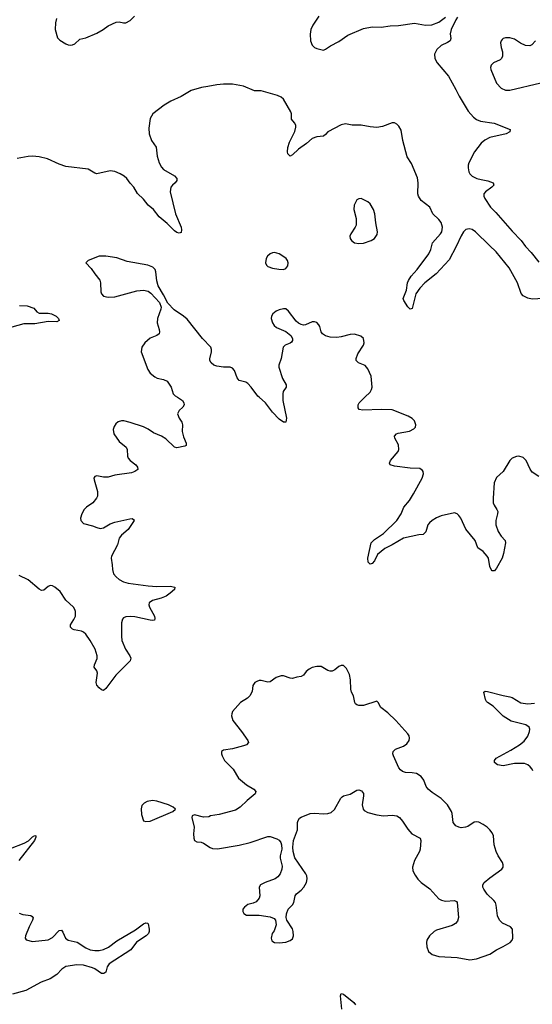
# Model space of a CAD drawing. Header units: inches. Extents: x 1308439 to 1441336, y 959892 to 1036309.
# Tile 146 of 167: x 1411754 to 1416372, y 994534 to 1003399. Entities that reach past the tile are written whole.
import ezdxf

# ---------------------------------------------------------------- set-up
doc = ezdxf.new("R2010")
doc.units = ezdxf.units.IN
doc.header["$MEASUREMENT"] = 0
doc.layers.add('B4010', color=7, linetype='Continuous')
doc.layers.add('B4919', color=7, linetype='Continuous')

msp = doc.modelspace()

# ---------------------------------------------------------------- linework, layer by layer
at = {"layer": 'B4010', "color": 6}
for points, elevation in [([(1412085.3, 1003410), (1412076.3, 1003370), (1412073.3, 1003310), (1412095.2, 1003235.2), (1412115.1, 1003215.1), (1412170, 1003182.4), (1412190, 1003171.9), (1412210, 1003169.2), (1412230, 1003172.5), (1412250, 1003182.1), (1412296.1, 1003223.9), (1412350, 1003236.7), (1412450, 1003277.1), (1412506.5, 1003310), (1412550, 1003343.3), (1412622.2, 1003377.8), (1412650, 1003380.1), (1412690, 1003371.6), (1412710, 1003372.1), (1412749.3, 1003390.7), (1412789.1, 1003430)], 2600), ([(1414450, 1003431.2), (1414395.1, 1003350), (1414377.1, 1003310), (1414370.1, 1003270.1), (1414372.2, 1003210), (1414389.2, 1003170), (1414409.6, 1003150), (1414430, 1003139.6), (1414490, 1003126.2), (1414510, 1003132.7), (1414555.2, 1003164.8), (1414630, 1003204.1), (1414710, 1003259.8), (1414850, 1003319.1), (1414930, 1003335.5), (1415010, 1003333), (1415090, 1003343.1), (1415166, 1003346), (1415309.1, 1003369.1), (1415410, 1003349), (1415467.6, 1003352.4), (1415530, 1003375.5), (1415590, 1003420.8)], 2600), ([(1415697.8, 1003422.2), (1415681.7, 1003398.3), (1415640.7, 1003310), (1415632.1, 1003272.1), (1415637.4, 1003230), (1415632.5, 1003210), (1415607.3, 1003192.7), (1415550, 1003166.3), (1415511, 1003130), (1415491.6, 1003090), (1415494.6, 1003050), (1415516, 1003010), (1415616, 1002890), (1415684.3, 1002770), (1415712.4, 1002710), (1415795.4, 1002575.4), (1415841.2, 1002521.2), (1415870, 1002500.9), (1415906, 1002486), (1416028.6, 1002468.6), (1416173.7, 1002410), (1416170.3, 1002390), (1416136, 1002370), (1415990, 1002337.5), (1415944.4, 1002315.6), (1415911.5, 1002288.5), (1415851.9, 1002210), (1415800.6, 1002110), (1415794.3, 1002090), (1415794.3, 1002065.7), (1415801.2, 1002030), (1415810.1, 1002010), (1415830.1, 1001990), (1415870.5, 1001970.5), (1415910, 1001959.2), (1415970, 1001949.7), (1416017.7, 1001930), (1416026, 1001910), (1416006.3, 1001890), (1415949.4, 1001850.6), (1415935.8, 1001830), (1415935.5, 1001810), (1415944.2, 1001790), (1415994.6, 1001710), (1416043.2, 1001663.2), (1416190, 1001495.2), (1416270, 1001411), (1416310, 1001357.1), (1416361.6, 1001301.6), (1416430, 1001215.6)], 2600), ([(1416400.3, 1003210), (1416368.5, 1003171.5), (1416350, 1003163.5), (1416310, 1003166.6), (1416266.7, 1003186.7), (1416210, 1003222.7), (1416170, 1003234.9), (1416130, 1003236.9), (1416109.6, 1003230.3), (1416099.5, 1003220.5), (1416090.7, 1003209.3), (1416085.5, 1003190), (1416090.7, 1003150), (1416103.4, 1003110), (1416103.8, 1003070), (1416093.3, 1003050), (1416081.2, 1003038.8), (1416023.2, 1003010), (1416010, 1002999), (1416001.7, 1002990), (1415995.3, 1002970), (1415996.8, 1002950), (1416049.1, 1002829.1), (1416090, 1002783.6), (1416130, 1002765.1), (1416170, 1002765.1), (1416450, 1002830.7)], 2700), ([(1416472.1, 1000887.9), (1416370, 1000884.2), (1416330, 1000893), (1416290, 1000912.3), (1416270, 1000932.9), (1416236.9, 1001030), (1416163.6, 1001163.6), (1416045.9, 1001310), (1415984.9, 1001364.9), (1415861, 1001490), (1415830, 1001510.7), (1415802.7, 1001517.3), (1415772.6, 1001510), (1415752.9, 1001490), (1415730, 1001454.5), (1415684.5, 1001355.5), (1415621.6, 1001238.4), (1415506.8, 1001110), (1415402.5, 1001030), (1415357.3, 1000982.7), (1415321.5, 1000930), (1415290, 1000799), (1415270, 1000791.6), (1415250, 1000815.1), (1415213.8, 1000870), (1415207, 1000890), (1415237.6, 1000962.4), (1415247.9, 1001030), (1415255.1, 1001050), (1415281, 1001090), (1415335.7, 1001150), (1415438.5, 1001290), (1415458.3, 1001330), (1415473.4, 1001390), (1415544.9, 1001470), (1415556.5, 1001490), (1415564.1, 1001530), (1415550, 1001572.6), (1415530, 1001599), (1415474.7, 1001650), (1415448.2, 1001710), (1415370, 1001769.9), (1415346.5, 1001810), (1415340.5, 1001830), (1415342.7, 1001930), (1415336.3, 1001976.3), (1415284.7, 1002104.7), (1415243.4, 1002163.4), (1415204.2, 1002310), (1415190, 1002404.1), (1415170, 1002439), (1415150, 1002457.9), (1415130, 1002469.1), (1415110, 1002471.4), (1415021.2, 1002438.8), (1414970, 1002428.7), (1414910, 1002433.9), (1414830, 1002450.6), (1414750, 1002449.5), (1414690, 1002460.2), (1414650, 1002453.1), (1414530, 1002390.6), (1414510, 1002366.1), (1414490, 1002350.8), (1414430, 1002344.5), (1414390, 1002328.6), (1414336.2, 1002283.8), (1414265.3, 1002234.7), (1414210, 1002181.6), (1414190, 1002169.2), (1414169.1, 1002190), (1414165.3, 1002210), (1414169.4, 1002249.4), (1414184.9, 1002295.1), (1414231.1, 1002391.1), (1414241.8, 1002430), (1414240.6, 1002450), (1414230.7, 1002470.7), (1414203.6, 1002503.6), (1414201.5, 1002550), (1414195.3, 1002570), (1414130, 1002683.7), (1414110, 1002701), (1414075.4, 1002715.4), (1413930, 1002758.8), (1413870, 1002759.6), (1413770, 1002801.7), (1413670, 1002818.1), (1413590, 1002819.7), (1413530, 1002814), (1413450, 1002796.2), (1413391.2, 1002788.8), (1413298.9, 1002761.1), (1413210, 1002707.9), (1413115.2, 1002664.8), (1413054, 1002630), (1412954, 1002550), (1412930.1, 1002509.9), (1412916.6, 1002423.4), (1412919, 1002370), (1412942.3, 1002310), (1412982.6, 1002250), (1412992.7, 1002170), (1413010.3, 1002109.7), (1413030, 1002072.6), (1413050.1, 1002050.1), (1413150, 1001992.9), (1413168.9, 1001970), (1413170.3, 1001950), (1413154.3, 1001930), (1413129.6, 1001910.4), (1413115.1, 1001890), (1413111, 1001850), (1413158.9, 1001650), (1413208.6, 1001530), (1413212.6, 1001507.4), (1413210, 1001482.9), (1413190, 1001477.3), (1413170, 1001483.8), (1413150, 1001497.2), (1413082.9, 1001562.9), (1413010, 1001623.4), (1412959, 1001690), (1412910.5, 1001730), (1412870, 1001784.5), (1412815.1, 1001835.1), (1412782.4, 1001890), (1412747.8, 1001927.8), (1412719.1, 1001970), (1412694.6, 1001990), (1412659.2, 1002010), (1412610, 1002032.4), (1412570, 1002037.7), (1412450, 1002012.2), (1412430, 1002016.8), (1412370, 1002052.8), (1412170, 1002078.2), (1412110, 1002097.1), (1412005.8, 1002145.8), (1411930, 1002164.8), (1411870, 1002170.4), (1411830, 1002167.5), (1411730.8, 1002149.2)], 2600), ([(1413910.1, 1000000), (1413898.4, 1000010), (1413840.5, 1000090), (1413810, 1000123.2), (1413790, 1000136.2), (1413730, 1000151.1), (1413714.1, 1000174.1), (1413690, 1000241.1), (1413670, 1000262.4), (1413650, 1000269.8), (1413590, 1000271.5), (1413530, 1000280.2), (1413503.1, 1000290), (1413477.4, 1000310), (1413467.4, 1000330), (1413466.8, 1000346.8), (1413482.6, 1000410), (1413482.5, 1000430), (1413474.8, 1000450), (1413401.6, 1000530), (1413262.8, 1000702.8), (1413230, 1000730.7), (1413147, 1000787), (1413087.1, 1000847), (1413050, 1000922.9), (1413001.4, 1001001.4), (1412989.3, 1001049.3), (1412980.7, 1001130), (1412972.9, 1001150), (1412953.7, 1001170), (1412909.3, 1001189.3), (1412722.7, 1001222.7), (1412630, 1001255), (1412530.2, 1001269.8), (1412469.1, 1001270.9), (1412370.8, 1001230), (1412350.6, 1001210), (1412398.5, 1001158.5), (1412430.2, 1001110), (1412474.7, 1001054.7), (1412480.8, 1001030), (1412484.2, 1000950), (1412491.3, 1000930), (1412510, 1000910.2), (1412550, 1000900.4), (1412610, 1000903), (1412810, 1000959.3), (1412870, 1000964.6), (1412910, 1000953.9), (1412936.2, 1000936.2), (1413013.8, 1000853.8), (1413027.9, 1000812.1), (1413026.8, 1000793.2), (1412995.8, 1000710), (1412991.8, 1000670), (1413011.1, 1000608.9), (1413013.8, 1000590), (1413009.2, 1000570.8), (1412990, 1000556.4), (1412929.5, 1000530.5), (1412880.9, 1000490), (1412853.6, 1000450), (1412849.3, 1000409.3), (1412909.3, 1000250), (1412930, 1000217.8), (1412970, 1000182.6), (1412992.9, 1000172.8), (1413050, 1000161), (1413083, 1000143), (1413117.2, 1000090), (1413136.5, 1000030), (1413153.5, 1000013.5), (1413174.1, 1000000)], 2700), ([(1411753.1, 1000826.9), (1411822.8, 1000822.8), (1411880.8, 1000800.8), (1411908.3, 1000768.3), (1411930, 1000755.9), (1412010, 1000756.6), (1412039.3, 1000750), (1412070, 1000736.2), (1412083.2, 1000730), (1412103.5, 1000710), (1412111.1, 1000690), (1412090, 1000679.8), (1412010, 1000683.1), (1411890, 1000659.7), (1411790, 1000659.6), (1411630, 1000616.1)], 2600), ([(1414862.5, 1000000), (1414910, 1000046.1), (1414923.9, 1000070), (1414928.8, 1000090), (1414919.9, 1000190), (1414890, 1000255.6), (1414865.1, 1000285.1), (1414805.6, 1000310), (1414786.2, 1000330), (1414785.9, 1000350), (1414798.7, 1000390), (1414851.2, 1000470), (1414857, 1000490), (1414849.8, 1000530), (1414826, 1000550), (1414770, 1000567.8), (1414730, 1000565.4), (1414650, 1000542.9), (1414610, 1000537.5), (1414550, 1000541.4), (1414510, 1000551.4), (1414481.2, 1000570), (1414470.5, 1000590), (1414457.7, 1000637.7), (1414450, 1000652.6), (1414430, 1000672.4), (1414410, 1000679.8), (1414390, 1000679.1), (1414330, 1000652.9), (1414310, 1000649.8), (1414290, 1000654.4), (1414266.2, 1000666.2), (1414244.6, 1000684.6), (1414175.8, 1000775.8), (1414150, 1000794.7), (1414130, 1000795.4), (1414090, 1000786), (1414065.4, 1000774.6), (1414034, 1000750), (1414022.6, 1000730), (1414020.3, 1000710), (1414030.2, 1000670.2), (1414045.8, 1000645.8), (1414067.2, 1000627.2), (1414152.3, 1000592.3), (1414195.6, 1000555.6), (1414211.5, 1000528.5), (1414212.8, 1000510), (1414203.9, 1000496.1), (1414190, 1000486.2), (1414146, 1000470), (1414127.4, 1000450), (1414109.1, 1000350), (1414088.3, 1000290), (1414089.3, 1000270), (1414120.5, 1000170), (1414155.2, 1000110), (1414154.9, 1000090), (1414128.5, 1000051.5), (1414123, 1000030), (1414124.4, 1000000)], 2700)]:
    msp.add_lwpolyline(points, dxfattribs=dict(at, elevation=elevation))
at = {"layer": 'B4010', "color": 6, "elevation": 2700}
for points in [[(1414830, 1001789.6), (1414810, 1001787.6), (1414790, 1001777), (1414766.3, 1001730), (1414764, 1001690), (1414786, 1001610), (1414783.8, 1001550), (1414777.1, 1001530), (1414736.4, 1001470), (1414728.5, 1001450), (1414730.4, 1001430), (1414743.1, 1001410), (1414768.6, 1001388.6), (1414810, 1001383.2), (1414850, 1001387), (1414919.5, 1001410), (1414950, 1001429.1), (1414974.5, 1001465.5), (1414978.2, 1001490), (1414961.3, 1001570), (1414954, 1001650), (1414940.7, 1001690), (1414910, 1001741.3), (1414890, 1001760.5)], [(1414050, 1001302.6), (1414030, 1001300.5), (1414010, 1001291.3), (1413987, 1001270), (1413975.3, 1001250), (1413968.8, 1001210), (1413976.4, 1001190), (1413990, 1001176.4), (1414030, 1001160.8), (1414088.2, 1001151.8), (1414129.6, 1001150.3), (1414150, 1001158), (1414170, 1001182.8), (1414172.8, 1001210), (1414167.8, 1001230), (1414153, 1001250), (1414125.1, 1001270), (1414090, 1001289.7)]]:
    msp.add_lwpolyline(points, close=True, dxfattribs=at)
at = {"layer": 'B4919', "color": 6, "elevation": 2700}
for points in [[(1413174.1, 1000000), (1413219.7, 999970), (1413233, 999950), (1413235.8, 999930), (1413222.3, 999910), (1413190, 999880.5), (1413176.9, 999850), (1413189.1, 999810), (1413214, 999774), (1413221.8, 999750), (1413217.2, 999690), (1413230, 999642), (1413253.5, 999586.5), (1413253.6, 999566.4), (1413240.6, 999559.4), (1413170, 999544.6), (1413150, 999551.4), (1413070, 999624.4), (1413030, 999649.2), (1412958.3, 999678.3), (1412910, 999712.2), (1412870, 999733.5), (1412750, 999773.4), (1412692.8, 999787.3), (1412670, 999787.4), (1412641.8, 999778.2), (1412620.2, 999759.8), (1412604.3, 999735.7), (1412596.9, 999710), (1412603.2, 999670), (1412650, 999602), (1412711.8, 999550), (1412723.2, 999530), (1412724.5, 999470), (1412731.6, 999450), (1412750, 999428.8), (1412798.9, 999390), (1412815.9, 999370), (1412817.3, 999350), (1412791.7, 999330), (1412760, 999320), (1412610, 999296.9), (1412550, 999280.8), (1412510, 999279.8), (1412450, 999291.9), (1412430, 999286), (1412422, 999270), (1412423.4, 999256.6), (1412453.8, 999150), (1412454.7, 999110), (1412446, 999090), (1412411.4, 999048.6), (1412355.6, 999010), (1412336.1, 998990), (1412313.6, 998950), (1412301.7, 998910), (1412303.7, 998890), (1412330, 998864.4), (1412410, 998843.2), (1412450, 998825.6), (1412478.9, 998818.9), (1412510, 998823.4), (1412570, 998859.5), (1412610, 998874.6), (1412745.5, 998905.5), (1412766.7, 998906.7), (1412780, 998900), (1412786, 998890), (1412730, 998808.8), (1412670, 998758.4), (1412650.1, 998730), (1412635.1, 998670), (1412579.8, 998570), (1412576.8, 998550), (1412587.6, 998490), (1412588.9, 998450), (1412600.1, 998410), (1412621.9, 998381.9), (1412650, 998358.4), (1412690, 998338.3), (1412730, 998326.4), (1412910, 998302), (1412990, 998295.6), (1413110, 998299.3), (1413150.8, 998290), (1413147.6, 998270), (1413110, 998235.9), (1413072.3, 998210), (1413027.4, 998190), (1412951.7, 998168.3), (1412921.7, 998150), (1412917.2, 998130), (1412923.8, 998110), (1412967, 998030), (1412972.5, 998007.5), (1412967.6, 997992.4), (1412951.4, 997988.6), (1412928.6, 997991.4), (1412790, 998022.2), (1412754.3, 998025.7), (1412710, 998021.6), (1412687.8, 998012.2), (1412679.2, 998000.8), (1412670.2, 997969.8), (1412670.1, 997850), (1412675, 997810), (1412706.9, 997730), (1412747, 997670), (1412754.6, 997650), (1412750, 997626.6), (1412621.2, 997498.8), (1412530, 997376.8), (1412510, 997359.8), (1412490, 997365), (1412470, 997381.9), (1412450, 997407.6), (1412442.6, 997430), (1412455.4, 997515.4), (1412450, 997536), (1412424.4, 997570), (1412426.5, 997590), (1412451.2, 997648.8), (1412451.9, 997670), (1412433.2, 997730), (1412390, 997808.2), (1412350, 997866.2), (1412330, 997885.8), (1412310, 997894.9), (1412245.3, 997905.3), (1412230, 997912.1), (1412212.1, 997930), (1412212.5, 997950), (1412242.5, 997997.5), (1412255.8, 998030), (1412256.9, 998070), (1412251.1, 998090), (1412238.1, 998110), (1412170, 998172.8), (1412117.3, 998250), (1412070, 998290.6), (1412050, 998301.1), (1412030, 998304.4), (1412010, 998296.1), (1411970, 998264), (1411950, 998259.8), (1411930, 998270.7), (1411830, 998357), (1411750, 998395.8)], [(1414124.4, 1000000), (1414125.8, 999970), (1414156.1, 999810), (1414150, 999776), (1414130, 999774.3), (1414090, 999802.2), (1414030, 999866.8), (1413969.3, 999949.3), (1413910.1, 1000000)], [(1416430, 999285.9), (1416370, 999326.4), (1416352, 999352), (1416315.9, 999430), (1416290, 999457.7), (1416250.3, 999469.7), (1416230, 999467.4), (1416190.4, 999450), (1416168.7, 999431.3), (1416110, 999332.6), (1416050, 999276.9), (1416027.6, 999230), (1416018.2, 999090), (1416020.5, 999050), (1416027.5, 999027.5), (1416053, 998990), (1416060.2, 998970), (1416058.9, 998950), (1416042, 998890), (1416041.7, 998850), (1416064.2, 998790), (1416090, 998750.2), (1416127.1, 998710), (1416130.2, 998690), (1416112.7, 998592.7), (1416098.9, 998550), (1416050, 998459.6), (1416030, 998435.8), (1416010, 998436.9), (1415999.8, 998450), (1415990, 998475.1), (1415976, 998550), (1415966.3, 998570), (1415930, 998609.9), (1415882.4, 998642.4), (1415856.9, 998710), (1415772.8, 998812.8), (1415729.1, 998910), (1415710, 998936.1), (1415693.5, 998950), (1415670, 998958), (1415550, 998931.9), (1415510, 998915), (1415470, 998890.8), (1415444.8, 998870), (1415429.1, 998850), (1415412.7, 998787.3), (1415390, 998762.9), (1415350, 998762), (1415210, 998731.9), (1415109.6, 998670), (1415043.3, 998636.7), (1414977.6, 998582.4), (1414950, 998528.3), (1414930, 998502.8), (1414910, 998497.8), (1414894.6, 998514.6), (1414889.5, 998550), (1414920.9, 998690), (1414950, 998719), (1415030, 998771.9), (1415150, 998890.7), (1415189, 998950), (1415215.8, 999010), (1415266.6, 999070), (1415302.8, 999130), (1415379.8, 999270), (1415391, 999310), (1415388, 999330), (1415381.3, 999341.3), (1415358, 999358), (1415270, 999360.2), (1415130, 999377.8), (1415091.1, 999390), (1415084.9, 999404.9), (1415092.8, 999430), (1415162.3, 999510), (1415170.5, 999530), (1415165.8, 999570), (1415134.3, 999630), (1415129.8, 999650), (1415147.2, 999670), (1415163.2, 999676.8), (1415264.6, 999695.4), (1415304.8, 999715.2), (1415318, 999730), (1415323.5, 999750), (1415310, 999787), (1415290, 999809.6), (1415252, 999830), (1415110, 999886.6), (1415009.9, 999889.9), (1414843.9, 999883.9), (1414812.2, 999890), (1414803.7, 999903.7), (1414802.7, 999930), (1414811, 999950), (1414862.5, 1000000)], [(1416375.5, 996635.5), (1416370, 996651.2), (1416353.2, 996673.2), (1416330, 996691.4), (1416300.8, 996700.8), (1416210, 996701), (1416110, 996681.5), (1416056.9, 996690), (1416030.6, 996710), (1416030.6, 996730), (1416046.9, 996750), (1416178.4, 996821.6), (1416256.8, 996870), (1416297.8, 996902.2), (1416330, 996949.4), (1416347.3, 996990), (1416350.3, 997010), (1416343.9, 997030), (1416314.2, 997050), (1416182.2, 997082.2), (1416109.7, 997129.7), (1416018.7, 997218.7), (1415967.4, 997250), (1415959.3, 997259.3), (1415950, 997278.9), (1415934.7, 997345.3), (1415946.1, 997353.9), (1415968.3, 997351.7), (1416110, 997314.6), (1416170, 997303.4), (1416190, 997296), (1416267.8, 997247.8), (1416330, 997237.9), (1416390, 997244.9)], [(1411670, 995935.6), (1411794.6, 995985.5), (1411832.8, 996007.2), (1411870, 996042.7), (1411890, 996052.5), (1411898.4, 996050), (1411898.9, 996038.9), (1411888.4, 996010), (1411745.7, 995830)], [(1411750, 995354.8), (1411783.5, 995343.5), (1411852.9, 995332.9), (1411866, 995326), (1411874, 995314), (1411870.7, 995290), (1411838, 995230), (1411805.4, 995150), (1411802.3, 995130), (1411813.1, 995113.1), (1411870, 995100.1), (1412010, 995113.9), (1412050, 995135), (1412110, 995198.5), (1412130, 995202), (1412143.4, 995183.4), (1412165.8, 995130), (1412190, 995112), (1412272.1, 995092.1), (1412350, 995043), (1412390, 995024.9), (1412430, 995017.8), (1412470, 995018.9), (1412510, 995027.9), (1412552.9, 995047.1), (1412630, 995105.5), (1412796.4, 995203.6), (1412870, 995258.8), (1412890, 995268.8), (1412904.9, 995264.9), (1412910, 995258.8), (1412918.9, 995210), (1412920.2, 995190), (1412914.9, 995170), (1412893.1, 995150), (1412806.8, 995093.2), (1412756, 995024), (1412560.5, 994899.5), (1412540.8, 994870), (1412530, 994824.5), (1412512.8, 994810), (1412490, 994810.4), (1412432.2, 994852.2), (1412410, 994863.1), (1412330, 994885), (1412270, 994888.5), (1412170, 994872.9), (1412133.7, 994850), (1412090, 994803.6), (1412030, 994763.8), (1411947.3, 994732.7), (1411810, 994659.6), (1411690, 994624.1)], [(1414656.3, 994490), (1414642.6, 994610), (1414650, 994630.3), (1414670, 994626.7), (1414764.6, 994550), (1414779.8, 994530)]]:
    msp.add_lwpolyline(points, dxfattribs=at)
at = {"layer": 'B4919', "color": 6, "elevation": 2800}
for points in [[(1414650, 997585.1), (1414630, 997576.2), (1414593.6, 997546.4), (1414567.8, 997532.2), (1414550, 997532.8), (1414530, 997540.7), (1414470, 997576.2), (1414430, 997576.8), (1414390, 997565.5), (1414360.3, 997550), (1414336.1, 997530), (1414310, 997498.3), (1414290, 997486), (1414250, 997480.7), (1414210, 997468.7), (1414190, 997469.8), (1414130, 997490.6), (1414110, 997491.4), (1414064.4, 997475.6), (1414010, 997436.1), (1413990, 997435), (1413930, 997448), (1413912.1, 997447.9), (1413890, 997441.5), (1413872.2, 997430), (1413855.6, 997404.4), (1413847, 997350), (1413828, 997311.9), (1413804.7, 997290), (1413742.4, 997250), (1413671.7, 997170), (1413664.4, 997150), (1413662.4, 997130), (1413674, 997090), (1413753.4, 996990), (1413808.9, 996910), (1413815.3, 996890), (1413797.1, 996870), (1413770, 996859.8), (1413670, 996833.3), (1413590, 996822), (1413570.8, 996810), (1413570.6, 996790), (1413577.1, 996770), (1413600.4, 996730), (1413676, 996650), (1413724.9, 996570), (1413797.4, 996510), (1413862, 996470), (1413880.3, 996450), (1413875.3, 996430), (1413801.7, 996370), (1413738.7, 996310), (1413697.2, 996282.8), (1413550, 996241.5), (1413474, 996230), (1413459.1, 996220.9), (1413410, 996218.7), (1413330, 996240.9), (1413307.9, 996232.1), (1413304.1, 996215.9), (1413326.5, 996130), (1413319, 996070), (1413322, 996030), (1413329.1, 996009.1), (1413350, 995995.8), (1413390, 995992.7), (1413410, 995985.3), (1413470, 995945.5), (1413490, 995937.2), (1413534.6, 995934.6), (1413730, 995966.3), (1413830, 995989.5), (1413990, 996045.7), (1414010, 996044.6), (1414070, 996023.8), (1414091.3, 996011.3), (1414107.2, 995990), (1414113.2, 995970), (1414114.7, 995930), (1414101.7, 995870), (1414101.7, 995850), (1414117.4, 995777.4), (1414114.7, 995750), (1414100.6, 995710), (1414079.2, 995680.8), (1414055.7, 995664.3), (1413963.8, 995630), (1413924.2, 995610), (1413910.2, 995589.8), (1413917.2, 995510), (1413911.6, 995488.4), (1413883.4, 995456.6), (1413856.2, 995443.8), (1413810, 995431.3), (1413779, 995410), (1413765.5, 995390), (1413762.6, 995370), (1413772.7, 995352.7), (1413797.7, 995337.7), (1413910, 995336.9), (1414010, 995322), (1414047.2, 995307.2), (1414059.5, 995290), (1414063, 995250), (1414045.3, 995194.7), (1414028.5, 995170), (1414019.3, 995130), (1414026.1, 995106.1), (1414050, 995090.5), (1414090, 995087.2), (1414150, 995092), (1414190, 995107.6), (1414210, 995124.9), (1414220.9, 995150), (1414218.7, 995190), (1414210, 995214.5), (1414160.5, 995290), (1414154.6, 995314.6), (1414157.2, 995350), (1414172.9, 995390), (1414210.9, 995430), (1414222.7, 995450), (1414234.7, 995510), (1414248.2, 995530), (1414290, 995562.4), (1414314.8, 995590), (1414336.2, 995630), (1414342.8, 995662.8), (1414340.8, 995690), (1414332.8, 995710), (1414234, 995854), (1414218.1, 995910), (1414215.2, 995950), (1414219.9, 996010), (1414255.8, 996104.2), (1414256.5, 996170), (1414261.3, 996190), (1414275.5, 996210), (1414290, 996220.1), (1414370, 996250.7), (1414410, 996255), (1414491.4, 996248.6), (1414530, 996252.1), (1414559.5, 996260.5), (1414590, 996287.4), (1414646.2, 996390), (1414657.7, 996402.3), (1414670, 996410.1), (1414730, 996425.5), (1414790, 996461.6), (1414810, 996463.6), (1414834.5, 996454.5), (1414850.8, 996430.8), (1414852.3, 996410), (1414840.1, 996330), (1414848.4, 996290), (1414858, 996278), (1414890, 996260.2), (1414970, 996238.4), (1415030, 996231.7), (1415110, 996238.3), (1415150.8, 996230.7), (1415174.6, 996214.6), (1415203.4, 996183.4), (1415250.9, 996110.9), (1415285.7, 996070), (1415360.3, 996030), (1415368.2, 996008.2), (1415362, 995930), (1415355.5, 995910), (1415311.2, 995830), (1415291.3, 995770), (1415296.7, 995736.7), (1415316.4, 995696.4), (1415340.9, 995661), (1415370.1, 995630.1), (1415450, 995572.4), (1415530, 995484.7), (1415552.2, 995472.2), (1415590, 995461.4), (1415670, 995467.9), (1415690, 995459.5), (1415695.8, 995450), (1415705.9, 995314.1), (1415698.9, 995281.1), (1415679.7, 995260.3), (1415650, 995244), (1415510, 995202.5), (1415488.9, 995190), (1415444.9, 995150), (1415420.8, 995110), (1415417.3, 995090), (1415421.8, 995050), (1415436.9, 995010), (1415470, 994982.4), (1415530, 994963.8), (1415695.6, 994955.6), (1415810, 994934.2), (1415870, 994943.5), (1415990, 994985.6), (1416050, 995023.2), (1416110, 995053), (1416170.9, 995089.1), (1416189, 995110), (1416195.6, 995130), (1416194.7, 995210), (1416176.3, 995230), (1416103.3, 995263.3), (1416074.8, 995290), (1416058.5, 995330), (1416047, 995427), (1416039.8, 995450), (1416025.3, 995470), (1415965.3, 995525.3), (1415934.1, 995570), (1415926.2, 995590), (1415926.8, 995610), (1415939, 995630), (1415988, 995672), (1416096.2, 995750), (1416109.2, 995770), (1416109.3, 995790), (1416103, 995810), (1416063.4, 995870), (1416044.8, 995910), (1416028.9, 995970), (1416020.9, 996050), (1416010, 996076.9), (1415990, 996105.1), (1415964.2, 996130), (1415930, 996153.2), (1415890, 996172.7), (1415870, 996176.8), (1415847.6, 996172.4), (1415790, 996135.1), (1415770, 996127.4), (1415730, 996123.5), (1415710, 996127.8), (1415681.9, 996141.9), (1415658.2, 996170), (1415650, 996252.7), (1415644.2, 996270), (1415608.7, 996330), (1415550, 996385.8), (1415470, 996439.8), (1415434.6, 996470), (1415416.3, 996496.3), (1415393.3, 996553.3), (1415370, 996584.8), (1415330, 996612.1), (1415290, 996619.2), (1415230, 996621.2), (1415202, 996630), (1415183.9, 996643.9), (1415170, 996664), (1415121.6, 996770), (1415114.8, 996790), (1415117.2, 996810), (1415138.3, 996830), (1415210, 996857.1), (1415241.5, 996878.5), (1415261.7, 996910), (1415264.4, 996930), (1415261.1, 996950), (1415251.3, 996970), (1415143.7, 997090), (1415070, 997157.4), (1415006.8, 997206.8), (1414983.1, 997250), (1414970, 997263.9), (1414850, 997223.2), (1414810, 997224.5), (1414791.1, 997231.1), (1414780.4, 997240.4), (1414772, 997252), (1414761.8, 997310), (1414744, 997344), (1414736.7, 997370), (1414734.3, 997454.3), (1414723.6, 997503.6), (1414698, 997558), (1414670, 997584.5)], [(1412950, 996369.8), (1412901.1, 996358.9), (1412874.9, 996345.1), (1412855.6, 996324.4), (1412847.3, 996292.7), (1412850, 996242), (1412870, 996187.3), (1412890, 996180.4), (1412930, 996184), (1413134, 996270), (1413157.2, 996290), (1413135.1, 996310), (1413093.6, 996330), (1412990, 996363.2)]]:
    msp.add_lwpolyline(points, close=True, dxfattribs=at)

doc.saveas('drawing.dxf')
